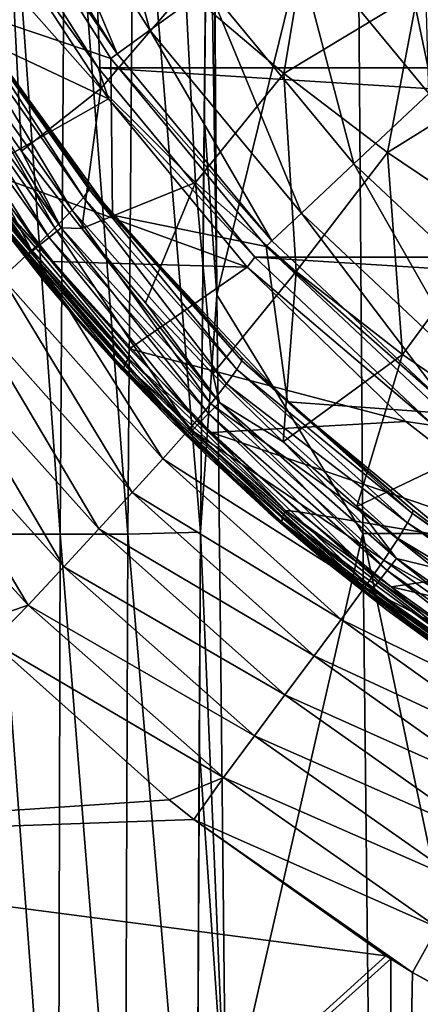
# Model space of a CAD drawing. Header units: metres. Extents: x -59 to 113, y -107 to 107.
# Tile 32 of 192: x -17.55 to -13.31, y -22.04 to -11.64. Entities that reach past the tile are written whole.
import ezdxf

# ---------------------------------------------------------------- set-up
doc = ezdxf.new("R2010")
doc.units = ezdxf.units.M
doc.layers.add('solid_20_382_333_XXX', color=7, linetype='CONTINUOUS')

msp = doc.modelspace()

# ---------------------------------------------------------------- linework, layer by layer
at = {"layer": 'solid_20_382_333_XXX'}
for points in [[(-15.52731, -6.234774, -61.7085), (-15.520046, -5.68883, -61.71093), (-15.465372, -14.54419, -61.64959)], [(-13.983045, -8.532273, -61.717365), (-15.465372, -14.54419, -61.64959), (-15.520046, -5.68883, -61.71093)], [(-15.555607, -8.50828, -61.696156), (-15.52731, -6.234774, -61.7085), (-15.465372, -14.54419, -61.64959)], [(-16.338657, -8.532267, -61.674107), (-15.555607, -8.50828, -61.696156), (-15.635527, -17.052629, -61.617813)], [(-15.635527, -17.052629, -61.617813), (-15.555607, -8.50828, -61.696156), (-15.599546, -12.675227, -61.664249)], [(-15.599546, -12.675227, -61.664249), (-15.555607, -8.50828, -61.696156), (-15.465372, -14.54419, -61.64959)], [(-17.733374, -8.532267, -61.596199), (-17.119026, -17.073067, -61.554718), (-17.780037, -17.073067, -61.503708)], [(-17.733374, -8.532267, -61.596199), (-17.06345, -8.532267, -61.641708), (-17.119026, -17.073067, -61.554718)], [(-17.06345, -8.532267, -61.641708), (-16.40522, -17.073067, -61.591805), (-17.119026, -17.073067, -61.554718)], [(-17.06345, -8.532267, -61.641708), (-16.338657, -8.532267, -61.674107), (-16.40522, -17.073067, -61.591805)], [(-16.338657, -8.532267, -61.674107), (-15.635527, -17.052629, -61.617813), (-16.40522, -17.073067, -61.591805)], [(-13.983045, -8.532273, -61.717365), (-13.921459, -17.064547, -61.645508), (-15.465372, -14.54419, -61.64959)], [(-12.203124, -17.064547, -61.655029), (-13.921459, -17.064547, -61.645508), (-13.983045, -8.532273, -61.717365)], [(-12.254112, -8.532273, -61.72541), (-12.203124, -17.064547, -61.655029), (-13.983045, -8.532273, -61.717365)], [(-17.515804, -9.629428, 5.465695), (-16.170795, -11.748815, 5.465695), (-16.847075, -9.261789, 8.109305)], [(-16.170795, -11.748815, 5.465695), (-15.553416, -11.300261, 8.109305), (-16.847075, -9.261789, 8.109305)], [(-17.515804, -9.629428, 5.465695), (-17.890129, -9.835216, 2.747503), (-16.516376, -11.999895, 2.747503)], [(-17.515804, -9.629428, 5.465695), (-16.516376, -11.999895, 2.747503), (-16.170795, -11.748815, 5.465695)], [(-16.584675, -12.049836), (-17.964151, -9.876196), (-18.153038, -11.520289)], [(-16.516376, -11.999895, 2.747503), (-17.890129, -9.835216, 2.747503), (-17.964151, -9.876196)], [(-16.516376, -11.999895, 2.747503), (-17.964151, -9.876196), (-16.584675, -12.049836)], [(-18.109209, -9.955235, 14.8), (-16.718494, -12.146697, 14.8), (-17.855486, -10.574034, 12.32615)], [(-18.109209, -9.955235, 14.8), (18.109209, -9.955235, 14.8), (16.718494, -12.146697, 14.8)], [(-18.109209, -9.955235, 14.8), (16.718494, -12.146697, 14.8), (-16.718494, -12.146697, 14.8)], [(-12.224476, -10.18781, 31.38294), (-13.338064, -11.351879, 31.305834), (-12.138223, -12.092831, 31.331329)], [(-14.6739, -10.661253, 10.636982), (-13.221977, -12.416318, 10.636982), (-13.288041, -10.197571, 13)], [(-16.772718, -10.389697, 31.184504), (-17.618855, -11.317277, 31.121206), (-16.688747, -12.363665, 31.132174)], [(-15.796103, -11.321302, 31.202665), (-16.772718, -10.389697, 31.184504), (-16.688747, -12.363665, 31.132174)], [(-12.384489, -12.384552, 8.4), (-13.895013, -10.662148, 8.4), (-11.145333, -10.408845, 11.098559)], [(-17.855486, -10.574034, 12.32615), (-16.608891, -12.474592, 11.744852), (-19.286379, -11.213841, 12.993386)], [(-16.718494, -12.146697, 14.8), (-16.608891, -12.474592, 11.744852), (-17.855486, -10.574034, 12.32615)], [(-14.481887, -10.558974, 31.280243), (-15.796103, -11.321302, 31.202665), (-14.757203, -12.206479, 31.22097)], [(-13.338064, -11.351879, 31.305834), (-14.481887, -10.558974, 31.280243), (-14.757203, -12.206479, 31.22097)], [(-15.553416, -11.300261, 8.109305), (-14.01447, -13.160521, 8.109305), (-14.6739, -10.661253, 10.636982)], [(-14.01447, -13.160521, 8.109305), (-13.221977, -12.416318, 10.636982), (-14.6739, -10.661253, 10.636982)], [(13.895013, -10.662148, 8.4), (-13.895013, -10.662148, 8.4), (-12.384489, -12.384552, 8.4)], [(-16.608891, -12.474592, 11.744852), (-17.953356, -13.230749, 12.371787), (-19.286379, -11.213841, 12.993386)], [(-17.618855, -11.317277, 31.121206), (-18.124641, -12.182969, 31.072647), (-17.527735, -13.028004, 31.073156)], [(-16.688747, -12.363665, 31.132174), (-17.618855, -11.317277, 31.121206), (-17.527735, -13.028004, 31.073156)], [(-15.796103, -11.321302, 31.202665), (-16.688747, -12.363665, 31.132174), (-15.690043, -13.358465, 31.143265)], [(-16.170795, -11.748815, 5.465695), (-14.570762, -13.682915, 5.465695), (-15.553416, -11.300261, 8.109305)], [(-14.757203, -12.206479, 31.22097), (-15.796103, -11.321302, 31.202665), (-15.690043, -13.358465, 31.143265)], [(-14.570762, -13.682915, 5.465695), (-14.01447, -13.160521, 8.109305), (-15.553416, -11.300261, 8.109305)], [(-16.813316, -13.432864, -19.698467), (-18.210188, -11.429745, -19.120121), (-18.216311, -11.451836, -19.701797)], [(-18.210188, -11.429745, -19.120121), (-16.811054, -13.402926, -19.114952), (-18.065784, -11.656648, -19.119528)], [(-16.813316, -13.432864, -19.698467), (-16.811054, -13.402926, -19.114952), (-18.210188, -11.429745, -19.120121)], [(-13.338064, -11.351879, 31.305834), (-14.757203, -12.206479, 31.22097), (-13.659133, -13.040459, 31.239304)], [(-12.138223, -12.092831, 31.331329), (-13.338064, -11.351879, 31.305834), (-13.659133, -13.040459, 31.239304)], [(-16.992697, -13.651021, -20.838732), (-18.28389, -11.518811, -20.280987), (-18.415833, -11.631627, -20.841658)], [(-16.872957, -13.515785, -20.27833), (-18.216311, -11.451836, -19.701797), (-18.28389, -11.518811, -20.280987)], [(-16.992697, -13.651021, -20.838732), (-16.872957, -13.515785, -20.27833), (-18.28389, -11.518811, -20.280987)], [(-16.872957, -13.515785, -20.27833), (-16.813316, -13.432864, -19.698467), (-18.216311, -11.451836, -19.701797)], [(-18.153038, -11.520289), (-18.065784, -11.656648, -19.119528), (-16.811054, -13.402926, -19.114952)], [(-16.566017, -13.704632), (-18.153038, -11.520289), (-16.811054, -13.402926, -19.114952)], [(-16.584675, -12.049836), (-18.153038, -11.520289), (-16.566017, -13.704632)], [(-17.175444, -13.83843, -21.363798), (-18.415833, -11.631627, -20.841658), (-18.615345, -11.791314, -21.367737)], [(-17.175444, -13.83843, -21.363798), (-16.992697, -13.651021, -20.838732), (-18.415833, -11.631627, -20.841658)], [(-16.170795, -11.748815, 5.465695), (-16.516376, -11.999895, 2.747503), (-14.882149, -13.975328, 2.747503)], [(-16.170795, -11.748815, 5.465695), (-14.882149, -13.975328, 2.747503), (-14.570762, -13.682915, 5.465695)], [(-17.423975, -14.077781, -21.837648), (-18.615345, -11.791314, -21.367737), (-18.885492, -11.998809, -21.843121)], [(-18.701324, -11.898197, 30.970491), (-17.236668, -13.93748, 30.971117), (-18.563786, -11.81065, 31.043552)], [(-17.423975, -14.077781, -21.837648), (-17.175444, -13.83843, -21.363798), (-18.615345, -11.791314, -21.367737)], [(-18.563786, -11.81065, 31.043552), (-17.110023, -13.835017, 31.044483), (-18.124641, -12.182969, 31.072647)], [(-17.236668, -13.93748, 30.971117), (-17.110023, -13.835017, 31.044483), (-18.563786, -11.81065, 31.043552)], [(-18.822437, -11.975319, 30.853971), (-17.348103, -14.027678, 30.85433), (-18.701324, -11.898197, 30.970491)], [(-17.348103, -14.027678, 30.85433), (-17.236668, -13.93748, 30.971117), (-18.701324, -11.898197, 30.970491)], [(-18.91358, -12.03339, 30.703905), (-18.967167, -12.067576, 30.53688), (-17.480984, -14.13537, 30.536919)], [(-18.91358, -12.03339, 30.703905), (-17.431862, -14.095523, 30.704062), (-18.822437, -11.975319, 30.853971)], [(-18.91358, -12.03339, 30.703905), (-17.480984, -14.13537, 30.536919), (-17.431862, -14.095523, 30.704062)], [(-17.73443, -14.364635, -22.243679), (-17.423975, -14.077781, -21.837648), (-18.885492, -11.998809, -21.843121)], [(-17.431862, -14.095523, 30.704062), (-17.348103, -14.027678, 30.85433), (-18.822437, -11.975319, 30.853971)], [(-14.882149, -13.975328, 2.747503), (-16.516376, -11.999895, 2.747503), (-16.584675, -12.049836)], [(-14.943645, -14.033442), (-16.584675, -12.049836), (-16.566017, -13.704632)], [(-14.882149, -13.975328, 2.747503), (-16.584675, -12.049836), (-14.943645, -14.033442)], [(-17.480984, -14.13537, 30.536919), (-18.967167, -12.067576, 30.53688), (-18.51716, -12.781425, 30.374983)], [(-16.718494, -12.146697, 14.8), (-15.064044, -14.146544, 14.8), (-16.608891, -12.474592, 11.744852)], [(-16.718494, -12.146697, 14.8), (16.718494, -12.146697, 14.8), (15.064044, -14.146544, 14.8)], [(-16.718494, -12.146697, 14.8), (15.064044, -14.146544, 14.8), (-15.064044, -14.146544, 14.8)], [(-12.138223, -12.092831, 31.331329), (-13.659133, -13.040459, 31.239304), (-12.505896, -13.81916, 31.257557)], [(-17.110023, -13.835017, 31.044483), (-17.527735, -13.028004, 31.073156), (-18.124641, -12.182969, 31.072647)], [(-14.757203, -12.206479, 31.22097), (-15.690043, -13.358465, 31.143265), (-14.626067, -14.29662, 31.154402)], [(-13.659133, -13.040459, 31.239304), (-14.757203, -12.206479, 31.22097), (-14.626067, -14.29662, 31.154402)], [(-16.688747, -12.363665, 31.132174), (-17.527735, -13.028004, 31.073156), (-16.891546, -13.843801, 31.073719)], [(-15.690043, -13.358465, 31.143265), (-16.688747, -12.363665, 31.132174), (-16.891546, -13.843801, 31.073719)], [(-16.608891, -12.474592, 11.744852), (-15.143458, -14.25269, 11.06151), (-17.953356, -13.230749, 12.371787)], [(-15.064044, -14.146544, 14.8), (-15.143458, -14.25269, 11.06151), (-16.608891, -12.474592, 11.744852)], [(-14.01447, -13.160521, 8.109305), (-12.254506, -14.81323, 8.109305), (-13.221977, -12.416318, 10.636982)], [(-15.635527, -17.052629, -61.617813), (-15.599546, -12.675227, -61.664249), (-15.465372, -14.54419, -61.64959)], [(-17.288469, -14.399961, 12.285513), (-16.841532, -14.920215, 30.377071), (-18.51716, -12.781425, 30.374983)], [(-17.480984, -14.13537, 30.536919), (-18.51716, -12.781425, 30.374983), (-16.841532, -14.920215, 30.377071)], [(-18.054945, -13.426427, 12.637558), (-17.288469, -14.399961, 12.285513), (-18.51716, -12.781425, 30.374983)], [(-17.110023, -13.835017, 31.044483), (-16.891546, -13.843801, 31.073719), (-17.527735, -13.028004, 31.073156)], [(-13.659133, -13.040459, 31.239304), (-14.626067, -14.29662, 31.154402), (-13.500731, -15.173569, 31.165516)], [(-12.505896, -13.81916, 31.257557), (-13.659133, -13.040459, 31.239304), (-13.500731, -15.173569, 31.165516)], [(-14.570762, -13.682915, 5.465695), (-12.740937, -15.401226, 5.465695), (-14.01447, -13.160521, 8.109305)], [(-12.740937, -15.401226, 5.465695), (-12.254506, -14.81323, 8.109305), (-14.01447, -13.160521, 8.109305)], [(-15.143458, -14.25269, 11.06151), (-17.198822, -14.191036, 12.019942), (-17.953356, -13.230749, 12.371787)], [(-17.899113, -13.433427, 12.360927), (-17.953356, -13.230749, 12.371787), (-17.198822, -14.191036, 12.019942)], [(-15.690043, -13.358465, 31.143265), (-16.891546, -13.843801, 31.073719), (-16.217512, -14.628541, 31.074322)], [(-15.199898, -15.240425, -19.69516), (-16.811054, -13.402926, -19.114952), (-16.813316, -13.432864, -19.698467)], [(-16.811054, -13.402926, -19.114952), (-15.198615, -15.206975, -19.110079), (-16.473677, -13.815497, -19.113859)], [(-15.199898, -15.240425, -19.69516), (-15.198615, -15.206975, -19.110079), (-16.811054, -13.402926, -19.114952)], [(-16.566017, -13.704632), (-16.811054, -13.402926, -19.114952), (-16.473677, -13.815497, -19.113859)], [(-15.690043, -13.358465, 31.143265), (-16.217512, -14.628541, 31.074322), (-15.50709, -15.380557, 31.074951)], [(-14.626067, -14.29662, 31.154402), (-15.690043, -13.358465, 31.143265), (-15.50709, -15.380557, 31.074951)], [(-17.960457, -13.533219, 12.512801), (-17.288469, -14.399961, 12.285513), (-18.054945, -13.426427, 12.637558)], [(-17.941158, -13.488512, 12.427214), (-16.435114, -15.279906, 11.724935), (-17.960457, -13.533219, 12.512801)], [(-17.899113, -13.433427, 12.360927), (-16.398685, -15.218137, 11.661266), (-17.941158, -13.488512, 12.427214)], [(-16.398685, -15.218137, 11.661266), (-16.435114, -15.279906, 11.724935), (-17.941158, -13.488512, 12.427214)], [(-17.899113, -13.433427, 12.360927), (-17.198822, -14.191036, 12.019942), (-16.386946, -15.11444, 11.641358)], [(-17.899113, -13.433427, 12.360927), (-16.386946, -15.11444, 11.641358), (-16.398685, -15.218137, 11.661266)], [(-15.363025, -15.486197, -20.832857), (-16.872957, -13.515785, -20.27833), (-16.992697, -13.651021, -20.838732)], [(-15.254081, -15.334063, -20.274466), (-16.813316, -13.432864, -19.698467), (-16.872957, -13.515785, -20.27833)], [(-15.363025, -15.486197, -20.832857), (-15.254081, -15.334063, -20.274466), (-16.872957, -13.515785, -20.27833)], [(-15.254081, -15.334063, -20.274466), (-15.199898, -15.240425, -19.69516), (-16.813316, -13.432864, -19.698467)], [(-17.960457, -13.533219, 12.512801), (-16.449856, -15.330037, 11.808396), (-17.288469, -14.399961, 12.285513)], [(-16.435114, -15.279906, 11.724935), (-16.449856, -15.330037, 11.808396), (-17.960457, -13.533219, 12.512801)], [(-15.528976, -15.695579, -21.355156), (-16.992697, -13.651021, -20.838732), (-17.175444, -13.83843, -21.363798)], [(-15.528976, -15.695579, -21.355156), (-15.363025, -15.486197, -20.832857), (-16.992697, -13.651021, -20.838732)], [(-16.566017, -13.704632), (-16.473677, -13.815497, -19.113859), (-15.198615, -15.206975, -19.110079)], [(-14.717724, -15.672863), (-16.566017, -13.704632), (-15.198615, -15.206975, -19.110079)], [(-14.943645, -14.033442), (-16.566017, -13.704632), (-14.717724, -15.672863)], [(-14.570762, -13.682915, 5.465695), (-14.882149, -13.975328, 2.747503), (-13.01322, -15.730362, 2.747503)], [(-14.570762, -13.682915, 5.465695), (-13.01322, -15.730362, 2.747503), (-12.740937, -15.401226, 5.465695)], [(-12.505896, -13.81916, 31.257557), (-13.500731, -15.173569, 31.165516), (-12.319436, -15.985993, 31.176529)], [(-15.754063, -15.96087, -21.826181), (-17.175444, -13.83843, -21.363798), (-17.423975, -14.077781, -21.837648)], [(-17.236668, -13.93748, 30.971117), (-15.55075, -15.79837, 30.97187), (-17.110023, -13.835017, 31.044483)], [(-15.754063, -15.96087, -21.826181), (-15.528976, -15.695579, -21.355156), (-17.175444, -13.83843, -21.363798)], [(-17.110023, -13.835017, 31.044483), (-15.436625, -15.682355, 31.045595), (-16.891546, -13.843801, 31.073719)], [(-15.55075, -15.79837, 30.97187), (-15.436625, -15.682355, 31.045595), (-17.110023, -13.835017, 31.044483)], [(-15.436625, -15.682355, 31.045595), (-16.217512, -14.628541, 31.074322), (-16.891546, -13.843801, 31.073719)], [(-17.431862, -14.095523, 30.704062), (-15.726392, -15.977068, 30.70426), (-17.348103, -14.027678, 30.85433)], [(-17.348103, -14.027678, 30.85433), (-15.651082, -15.900414, 30.854765), (-17.236668, -13.93748, 30.971117)], [(-15.726392, -15.977068, 30.70426), (-15.651082, -15.900414, 30.854765), (-17.348103, -14.027678, 30.85433)], [(-15.651082, -15.900414, 30.854765), (-15.55075, -15.79837, 30.97187), (-17.236668, -13.93748, 30.971117)], [(-13.01322, -15.730362, 2.747503), (-14.882149, -13.975328, 2.747503), (-14.943645, -14.033442)], [(-13.066975, -15.795699), (-14.943645, -14.033442), (-14.717724, -15.672863)], [(-13.01322, -15.730362, 2.747503), (-14.943645, -14.033442), (-13.066975, -15.795699)], [(-16.034431, -16.276739, -22.230373), (-17.423975, -14.077781, -21.837648), (-17.73443, -14.364635, -22.243679)], [(-17.431862, -14.095523, 30.704062), (-17.480984, -14.13537, 30.536919), (-15.770424, -16.021961, 30.536978)], [(-15.770424, -16.021961, 30.536978), (-17.480984, -14.13537, 30.536919), (-16.841532, -14.920215, 30.377071)], [(-17.431862, -14.095523, 30.704062), (-15.770424, -16.021961, 30.536978), (-15.726392, -15.977068, 30.70426)], [(-16.034431, -16.276739, -22.230373), (-15.754063, -15.96087, -21.826181), (-17.423975, -14.077781, -21.837648)], [(-15.143458, -14.25269, 11.06151), (-16.386946, -15.11444, 11.641358), (-17.198822, -14.191036, 12.019942)], [(-15.064044, -14.146544, 14.8), (-13.172346, -15.922918, 14.8), (-15.143458, -14.25269, 11.06151)], [(-15.064044, -14.146544, 14.8), (15.064044, -14.146544, 14.8), (13.172346, -15.922918, 14.8)], [(-15.064044, -14.146544, 14.8), (13.172346, -15.922918, 14.8), (-13.172346, -15.922918, 14.8)], [(-15.143458, -14.25269, 11.06151), (-13.467316, -15.881753, 10.279912), (-16.386946, -15.11444, 11.641358)], [(-14.626067, -14.29662, 31.154402), (-15.50709, -15.380557, 31.074951), (-14.761745, -16.098225, 31.075596)], [(-13.172346, -15.922918, 14.8), (-13.467316, -15.881753, 10.279912), (-15.143458, -14.25269, 11.06151)], [(-13.500731, -15.173569, 31.165516), (-14.626067, -14.29662, 31.154402), (-14.761745, -16.098225, 31.075596)], [(-16.357723, -16.632168, -22.551785), (-17.73443, -14.364635, -22.243679), (-18.093494, -14.688561, -22.564421)], [(-16.357723, -16.632168, -22.551785), (-16.034431, -16.276739, -22.230373), (-17.73443, -14.364635, -22.243679)], [(-17.288469, -14.399961, 12.285513), (-16.464512, -15.33525, 11.906768), (-16.841532, -14.920215, 30.377071)], [(-16.449856, -15.330037, 11.808396), (-16.464512, -15.33525, 11.906768), (-17.288469, -14.399961, 12.285513)], [(-15.635527, -17.052629, -61.617813), (-15.465372, -14.54419, -61.64959), (-15.370575, -23.391508, -61.535694)], [(-13.921459, -17.064547, -61.645508), (-15.370575, -23.391508, -61.535694), (-15.465372, -14.54419, -61.64959)], [(-15.436625, -15.682355, 31.045595), (-15.50709, -15.380557, 31.074951), (-16.217512, -14.628541, 31.074322)], [(-16.711052, -17.01581, -22.785521), (-18.093494, -14.688561, -22.564421), (-18.487131, -15.038697, -22.794777)], [(-16.711052, -17.01581, -22.785521), (-16.357723, -16.632168, -22.551785), (-18.093494, -14.688561, -22.564421)], [(-15.584676, -16.228613, 11.501796), (-14.920277, -16.841476, 30.379528), (-16.841532, -14.920215, 30.377071)], [(-15.770424, -16.021961, 30.536978), (-16.841532, -14.920215, 30.377071), (-14.920277, -16.841476, 30.379528)], [(-15.94965, -15.870055, 11.669822), (-15.584676, -16.228613, 11.501796), (-16.841532, -14.920215, 30.377071)], [(-16.464512, -15.33525, 11.906768), (-15.94965, -15.870055, 11.669822), (-16.841532, -14.920215, 30.377071)], [(-17.081739, -17.416515, -22.94589), (-18.487131, -15.038697, -22.794777), (-18.901308, -15.404219, -22.951157)], [(-17.081739, -17.416515, -22.94589), (-16.711052, -17.01581, -22.785521), (-18.487131, -15.038697, -22.794777)], [(-16.398685, -15.218137, 11.661266), (-16.386946, -15.11444, 11.641358), (-15.519028, -15.997446, 11.236642)], [(-13.467316, -15.881753, 10.279912), (-15.519028, -15.997446, 11.236642), (-16.386946, -15.11444, 11.641358)], [(-13.500731, -15.173569, 31.165516), (-14.761745, -16.098225, 31.075596), (-13.983103, -16.780003, 31.076273)], [(-12.319436, -15.985993, 31.176529), (-13.500731, -15.173569, 31.165516), (-13.983103, -16.780003, 31.076273)], [(-16.435114, -15.279906, 11.724935), (-14.768384, -16.888285, 10.947725), (-16.449856, -15.330037, 11.808396)], [(-16.398685, -15.218137, 11.661266), (-14.737985, -16.820694, 10.886868), (-16.435114, -15.279906, 11.724935)], [(-14.737985, -16.820694, 10.886868), (-14.768384, -16.888285, 10.947725), (-16.435114, -15.279906, 11.724935)], [(-16.398685, -15.218137, 11.661266), (-15.519028, -15.997446, 11.236642), (-14.737985, -16.820694, 10.886868)], [(-13.396488, -16.852966, -19.691967), (-15.199898, -15.240425, -19.69516), (-15.254081, -15.334063, -20.274466)], [(-15.199898, -15.240425, -19.69516), (-14.625675, -15.758795, -19.108534), (-15.198615, -15.206975, -19.110079)], [(-15.199898, -15.240425, -19.69516), (-13.393056, -16.81892, -19.105515), (-14.625675, -15.758795, -19.108534)], [(-13.396488, -16.852966, -19.691967), (-13.393056, -16.81892, -19.105515), (-15.199898, -15.240425, -19.69516)], [(-14.717724, -15.672863), (-15.198615, -15.206975, -19.110079), (-14.625675, -15.758795, -19.108534)], [(-16.449856, -15.330037, 11.808396), (-15.94965, -15.870055, 11.669822), (-16.464512, -15.33525, 11.906768)], [(-16.449856, -15.330037, 11.808396), (-14.778233, -16.94314, 11.028905), (-15.94965, -15.870055, 11.669822)], [(-14.768384, -16.888285, 10.947725), (-14.778233, -16.94314, 11.028905), (-16.449856, -15.330037, 11.808396)], [(-15.436625, -15.682355, 31.045595), (-14.761745, -16.098225, 31.075596), (-15.50709, -15.380557, 31.074951)], [(-13.448179, -16.954245, -20.269785), (-15.254081, -15.334063, -20.274466), (-15.363025, -15.486197, -20.832857)], [(-13.448179, -16.954245, -20.269785), (-13.396488, -16.852966, -19.691967), (-15.254081, -15.334063, -20.274466)], [(-17.457134, -17.823153, -23.049099), (-18.901308, -15.404219, -22.951157), (-19.321987, -15.774306, -23.052111)], [(-17.457134, -17.823153, -23.049099), (-17.081739, -17.416515, -22.94589), (-18.901308, -15.404219, -22.951157)], [(-13.548598, -17.119724, -20.824877), (-15.363025, -15.486197, -20.832857), (-15.528976, -15.695579, -21.355156)], [(-13.548598, -17.119724, -20.824877), (-13.448179, -16.954245, -20.269785), (-15.363025, -15.486197, -20.832857)], [(-13.699004, -17.347078, -21.343134), (-15.528976, -15.695579, -21.355156), (-15.754063, -15.96087, -21.826181)], [(-15.55075, -15.79837, 30.97187), (-13.665206, -17.456978, 30.972635), (-15.436625, -15.682355, 31.045595)], [(-13.699004, -17.347078, -21.343134), (-13.548598, -17.119724, -20.824877), (-15.528976, -15.695579, -21.355156)], [(-15.436625, -15.682355, 31.045595), (-13.565062, -17.328949, 31.046791), (-14.761745, -16.098225, 31.075596)], [(-13.665206, -17.456978, 30.972635), (-13.565062, -17.328949, 31.046791), (-15.436625, -15.682355, 31.045595)], [(-14.717724, -15.672863), (-14.625675, -15.758795, -19.108534), (-13.393056, -16.81892, -19.105515)], [(-12.637385, -17.393864), (-14.717724, -15.672863), (-13.393056, -16.81892, -19.105515)], [(-13.066975, -15.795699), (-14.717724, -15.672863), (-12.637385, -17.393864)], [(-18.0345, -18.01685, -23.111864), (-17.457134, -17.823153, -23.049099), (-19.321987, -15.774306, -23.052111)], [(-15.651082, -15.900414, 30.854765), (-13.753153, -17.569479, 30.855154), (-15.55075, -15.79837, 30.97187)], [(-13.753153, -17.569479, 30.855154), (-13.665206, -17.456978, 30.972635), (-15.55075, -15.79837, 30.97187)], [(-14.297027, -17.373486, 10.899196), (-15.584676, -16.228613, 11.501796), (-15.94965, -15.870055, 11.669822)], [(-14.778233, -16.94314, 11.028905), (-14.297027, -17.373486, 10.899196), (-15.94965, -15.870055, 11.669822)], [(-15.726392, -15.977068, 30.70426), (-13.819053, -17.653856, 30.704365), (-15.651082, -15.900414, 30.854765)], [(-13.819053, -17.653856, 30.704365), (-13.753153, -17.569479, 30.855154), (-15.651082, -15.900414, 30.854765)], [(-13.467316, -15.881753, 10.279912), (-11.597043, -17.331396, 9.40779), (-15.519028, -15.997446, 11.236642)], [(-13.172346, -15.922918, 14.8), (-11.597043, -17.331396, 9.40779), (-13.467316, -15.881753, 10.279912)], [(-13.90055, -17.633905, -21.810438), (-15.754063, -15.96087, -21.826181), (-16.034431, -16.276739, -22.230373)], [(-15.726392, -15.977068, 30.70426), (-15.770424, -16.021961, 30.536978), (-13.857439, -17.703104, 30.536919)], [(-13.90055, -17.633905, -21.810438), (-13.699004, -17.347078, -21.343134), (-15.754063, -15.96087, -21.826181)], [(-15.726392, -15.977068, 30.70426), (-13.857439, -17.703104, 30.536919), (-13.819053, -17.653856, 30.704365)], [(-11.597043, -17.331396, 9.40779), (-14.596722, -16.836285, 10.806563), (-15.519028, -15.997446, 11.236642)], [(-14.737985, -16.820694, 10.886868), (-15.519028, -15.997446, 11.236642), (-14.596722, -16.836285, 10.806563)], [(-12.319436, -15.985993, 31.176529), (-13.983103, -16.780003, 31.076273), (-13.172987, -17.424252, 31.077005)], [(-13.857439, -17.703104, 30.536919), (-15.770424, -16.021961, 30.536978), (-14.920277, -16.841476, 30.379528)], [(-13.565062, -17.328949, 31.046791), (-13.983103, -16.780003, 31.076273), (-14.761745, -16.098225, 31.075596)], [(-14.149341, -17.974167, -22.212582), (-16.034431, -16.276739, -22.230373), (-16.357723, -16.632168, -22.551785)], [(-14.149341, -17.974167, -22.212582), (-13.90055, -17.633905, -21.810438), (-16.034431, -16.276739, -22.230373)], [(-15.584676, -16.228613, 11.501796), (-14.650375, -17.076782, 11.071495), (-14.920277, -16.841476, 30.379528)], [(-14.297027, -17.373486, 10.899196), (-14.650375, -17.076782, 11.071495), (-15.584676, -16.228613, 11.501796)], [(-14.434302, -18.356653, -22.535324), (-16.357723, -16.632168, -22.551785), (-16.711052, -17.01581, -22.785521)], [(-14.434302, -18.356653, -22.535324), (-14.149341, -17.974167, -22.212582), (-16.357723, -16.632168, -22.551785)], [(-13.663015, -17.876577, 10.616914), (-12.781394, -18.517179, 30.382309), (-14.920277, -16.841476, 30.379528)], [(-13.857439, -17.703104, 30.536919), (-14.920277, -16.841476, 30.379528), (-12.781394, -18.517179, 30.382309)], [(-14.650375, -17.076782, 11.071495), (-13.663015, -17.876577, 10.616914), (-14.920277, -16.841476, 30.379528)], [(-14.737985, -16.820694, 10.886868), (-12.938989, -18.229828, 10.047983), (-14.768384, -16.888285, 10.947725)], [(-14.737985, -16.820694, 10.886868), (-14.596722, -16.836285, 10.806563), (-13.622106, -17.627151, 10.352092)], [(-14.737985, -16.820694, 10.886868), (-13.622106, -17.627151, 10.352092), (-12.938989, -18.229828, 10.047983)], [(-11.597043, -17.331396, 9.40779), (-13.622106, -17.627151, 10.352092), (-14.596722, -16.836285, 10.806563)], [(-13.565062, -17.328949, 31.046791), (-13.172987, -17.424252, 31.077005), (-13.983103, -16.780003, 31.076273)], [(-13.396488, -16.852966, -19.691967), (-12.5493, -17.457521, -19.103676), (-13.393056, -16.81892, -19.105515)], [(-12.637385, -17.393864), (-13.393056, -16.81892, -19.105515), (-12.5493, -17.457521, -19.103676)], [(-14.768384, -16.888285, 10.947725), (-12.963046, -18.302389, 10.105882), (-14.778233, -16.94314, 11.028905)], [(-14.778233, -16.94314, 11.028905), (-12.967747, -18.361279, 10.184662), (-14.297027, -17.373486, 10.899196)], [(-12.963046, -18.302389, 10.105882), (-12.967747, -18.361279, 10.184662), (-14.778233, -16.94314, 11.028905)], [(-12.938989, -18.229828, 10.047983), (-12.963046, -18.302389, 10.105882), (-14.768384, -16.888285, 10.947725)], [(-11.426512, -18.251673, -19.689079), (-13.396488, -16.852966, -19.691967), (-13.448179, -16.954245, -20.269785)], [(-13.396488, -16.852966, -19.691967), (-11.418726, -18.217098, -19.101488), (-12.5493, -17.457521, -19.103676)], [(-11.426512, -18.251673, -19.689079), (-11.418726, -18.217098, -19.101488), (-13.396488, -16.852966, -19.691967)], [(-14.74399, -18.76992, -22.773886), (-16.711052, -17.01581, -22.785521), (-17.081739, -17.416515, -22.94589)], [(-14.74399, -18.76992, -22.773886), (-14.434302, -18.356653, -22.535324), (-16.711052, -17.01581, -22.785521)], [(-16.40522, -17.073067, -61.591805), (-15.635527, -17.052629, -61.617813), (-15.68054, -25.607475, -61.488926)], [(-15.68054, -25.607475, -61.488926), (-15.635527, -17.052629, -61.617813), (-15.650517, -19.316544, -61.588612)], [(-15.650517, -19.316544, -61.588612), (-15.635527, -17.052629, -61.617813), (-15.370575, -23.391508, -61.535694)], [(-11.476284, -18.3594, -20.264719), (-13.448179, -16.954245, -20.269785), (-13.548598, -17.119724, -20.824877)], [(-11.476284, -18.3594, -20.264719), (-11.426512, -18.251673, -19.689079), (-13.448179, -16.954245, -20.269785)], [(-17.780037, -17.073067, -61.503708), (-17.142097, -25.613865, -61.414143), (-17.79623, -25.613865, -61.35561)], [(-17.780037, -17.073067, -61.503708), (-17.119026, -17.073067, -61.554718), (-17.142097, -25.613865, -61.414143)], [(-17.119026, -17.073067, -61.554718), (-16.437664, -25.613865, -61.457684), (-17.142097, -25.613865, -61.414143)], [(-17.119026, -17.073067, -61.554718), (-16.40522, -17.073067, -61.591805), (-16.437664, -25.613865, -61.457684)], [(-16.40522, -17.073067, -61.591805), (-15.68054, -25.607475, -61.488926), (-16.437664, -25.613865, -61.457684)], [(-13.921459, -17.064547, -61.645508), (-13.826723, -25.596819, -61.526463), (-15.370575, -23.391508, -61.535694)], [(-14.297027, -17.373486, 10.899196), (-13.663015, -17.876577, 10.616914), (-14.650375, -17.076782, 11.071495)], [(-12.124687, -25.596819, -61.538254), (-13.826723, -25.596819, -61.526463), (-13.921459, -17.064547, -61.645508)], [(-12.203124, -17.064547, -61.655029), (-12.124687, -25.596819, -61.538254), (-13.921459, -17.064547, -61.645508)], [(-11.567448, -18.536436, -20.815619), (-13.548598, -17.119724, -20.824877), (-13.699004, -17.347078, -21.343134)], [(-11.567448, -18.536436, -20.815619), (-11.476284, -18.3594, -20.264719), (-13.548598, -17.119724, -20.824877)], [(-11.700304, -18.779385, -21.328985), (-13.699004, -17.347078, -21.343134), (-13.90055, -17.633905, -21.810438)], [(-11.700304, -18.779385, -21.328985), (-11.567448, -18.536436, -20.815619), (-13.699004, -17.347078, -21.343134)], [(-13.665206, -17.456978, 30.972635), (-11.604268, -18.892008, 30.9736), (-13.565062, -17.328949, 31.046791)], [(-11.597043, -17.331396, 9.40779), (-9.547675, -18.576939, 8.452154), (-13.622106, -17.627151, 10.352092)], [(-13.565062, -17.328949, 31.046791), (-11.519382, -18.753666, 31.048267), (-13.172987, -17.424252, 31.077005)], [(-11.604268, -18.892008, 30.9736), (-11.519382, -18.753666, 31.048267), (-13.565062, -17.328949, 31.046791)], [(-15.067268, -19.202805, -22.939827), (-17.081739, -17.416515, -22.94589), (-17.457134, -17.823153, -23.049099)], [(-15.067268, -19.202805, -22.939827), (-14.74399, -18.76992, -22.773886), (-17.081739, -17.416515, -22.94589)], [(-14.297027, -17.373486, 10.899196), (-12.522381, -18.692539, 10.071664), (-13.663015, -17.876577, 10.616914)], [(-12.967747, -18.361279, 10.184662), (-12.522381, -18.692539, 10.071664), (-14.297027, -17.373486, 10.899196)], [(-13.753153, -17.569479, 30.855154), (-11.678712, -19.01343, 30.855669), (-13.665206, -17.456978, 30.972635)], [(-11.678712, -19.01343, 30.855669), (-11.604268, -18.892008, 30.9736), (-13.665206, -17.456978, 30.972635)], [(-13.819053, -17.653856, 30.704365), (-11.73437, -19.104328, 30.704542), (-13.753153, -17.569479, 30.855154)], [(-11.73437, -19.104328, 30.704542), (-11.678712, -19.01343, 30.855669), (-13.753153, -17.569479, 30.855154)], [(-11.875073, -19.084784, -21.792036), (-13.90055, -17.633905, -21.810438), (-14.149341, -17.974167, -22.212582)], [(-11.875073, -19.084784, -21.792036), (-11.700304, -18.779385, -21.328985), (-13.90055, -17.633905, -21.810438)], [(-13.819053, -17.653856, 30.704365), (-13.857439, -17.703104, 30.536919), (-11.766635, -19.157169, 30.5369)], [(-13.819053, -17.653856, 30.704365), (-11.766635, -19.157169, 30.5369), (-11.73437, -19.104328, 30.704542)], [(-9.547675, -18.576939, 8.452154), (-12.597595, -18.366226, 9.874355), (-13.622106, -17.627151, 10.352092)], [(-12.938989, -18.229828, 10.047983), (-13.622106, -17.627151, 10.352092), (-12.597595, -18.366226, 9.874355)], [(-11.766635, -19.157169, 30.5369), (-13.857439, -17.703104, 30.536919), (-12.781394, -18.517179, 30.382309)], [(-18.0345, -18.01685, -23.111864), (-17.837883, -18.211256, -23.111389), (-17.457134, -17.823153, -23.049099)], [(-15.393037, -19.644171, -23.046333), (-17.457134, -17.823153, -23.049099), (-17.837883, -18.211256, -23.111389)], [(-15.393037, -19.644171, -23.046333), (-15.067268, -19.202805, -22.939827), (-17.457134, -17.823153, -23.049099)], [(-13.663015, -17.876577, 10.616914), (-12.624701, -18.624365, 10.139228), (-12.781394, -18.517179, 30.382309)], [(-12.522381, -18.692539, 10.071664), (-12.624701, -18.624365, 10.139228), (-13.663015, -17.876577, 10.616914)], [(-12.088008, -19.446018, -22.192087), (-14.149341, -17.974167, -22.212582), (-14.434302, -18.356653, -22.535324)], [(-12.088008, -19.446018, -22.192087), (-11.875073, -19.084784, -21.792036), (-14.149341, -17.974167, -22.212582)], [(-22.80809, -20.337454, -23.122272), (-15.967557, -19.87775, -23.107136), (-17.837883, -18.211256, -23.111389)], [(-15.393037, -19.644171, -23.046333), (-17.837883, -18.211256, -23.111389), (-15.967557, -19.87775, -23.107136)], [(-12.329737, -19.851988, -22.516701), (-14.434302, -18.356653, -22.535324), (-14.74399, -18.76992, -22.773886)], [(-12.329737, -19.851988, -22.516701), (-12.088008, -19.446018, -22.192087), (-14.434302, -18.356653, -22.535324)], [(-12.590644, -20.291433, -22.761095), (-14.74399, -18.76992, -22.773886), (-15.067268, -19.202805, -22.939827)], [(-12.590644, -20.291433, -22.761095), (-12.329737, -19.851988, -22.516701), (-14.74399, -18.76992, -22.773886)], [(-12.861438, -20.753401, -22.933664), (-15.067268, -19.202805, -22.939827), (-15.393037, -19.644171, -23.046333)], [(-12.861438, -20.753401, -22.933664), (-12.590644, -20.291433, -22.761095), (-15.067268, -19.202805, -22.939827)], [(-15.68054, -25.607475, -61.488926), (-15.650517, -19.316544, -61.588612), (-15.370575, -23.391508, -61.535694)], [(-15.707133, -20.0853, -23.106583), (-15.393037, -19.644171, -23.046333), (-15.967557, -19.87775, -23.107136)], [(-13.132858, -21.226969, -23.044115), (-15.393037, -19.644171, -23.046333), (-15.707133, -20.0853, -23.106583)], [(-13.132858, -21.226969, -23.044115), (-12.861438, -20.753401, -22.933664), (-15.393037, -19.644171, -23.046333)], [(-22.80809, -20.337454, -23.122272), (-15.707133, -20.0853, -23.106583), (-15.967557, -19.87775, -23.107136)], [(-22.80809, -20.337454, -23.122272), (-13.67623, -21.525251, -23.102642), (-15.707133, -20.0853, -23.106583)], [(-13.396282, -21.700848, -23.102154), (-15.707133, -20.0853, -23.106583), (-13.67623, -21.525251, -23.102642)], [(-13.396282, -21.700848, -23.102154), (-13.132858, -21.226969, -23.044115), (-15.707133, -20.0853, -23.106583)], [(-22.80809, -20.337454, -23.122272), (-22.807556, -29.779808, -23.117159), (-13.67623, -21.525251, -23.102642)], [(-10.889766, -23.059515, -23.098387), (-13.132858, -21.226969, -23.044115), (-13.396282, -21.700848, -23.102154)], [(-22.807556, -29.779808, -23.117159), (-13.623248, -21.558886, -23.102549), (-13.67623, -21.525251, -23.102642)], [(-13.623248, -21.558886, -23.102549), (-13.396282, -21.700848, -23.102154), (-13.67623, -21.525251, -23.102642)], [(-22.807556, -29.779808, -23.117159), (-13.619703, -33.231304, -23.091545), (-13.623248, -21.558886, -23.102549)], [(-13.619703, -33.231304, -23.091545), (-13.396282, -21.700848, -23.102154), (-13.623248, -21.558886, -23.102549)], [(-13.619703, -33.231304, -23.091545), (-11.218888, -22.901505, -23.098816), (-13.396282, -21.700848, -23.102154)], [(-10.889766, -23.059515, -23.098387), (-13.396282, -21.700848, -23.102154), (-11.218888, -22.901505, -23.098816)]]:
    msp.add_3dface(points, dxfattribs=at)

doc.saveas('drawing.dxf')
